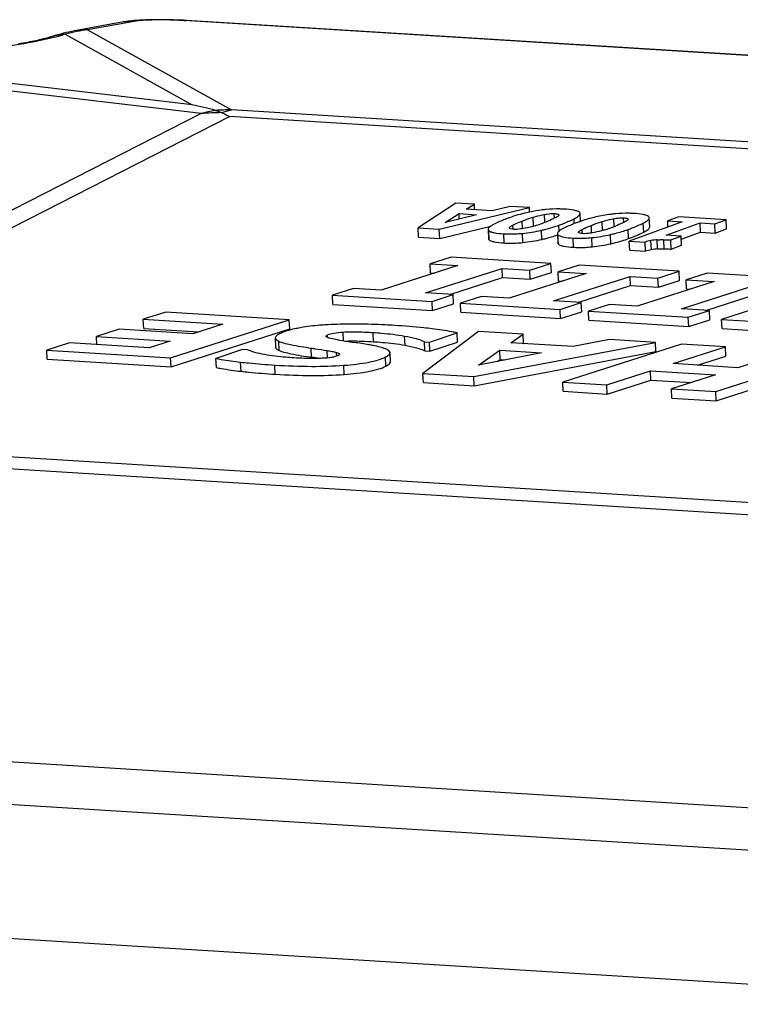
# Model space of a CAD drawing. Header units: millimetres. Extents: x 0 to 420, y 0 to 297.
# Tile 26 of 70: x 199.47 to 203.3, y 61.29 to 66.53. Entities that reach past the tile are written whole.
import ezdxf

# ---------------------------------------------------------------- set-up
doc = ezdxf.new("R2010")
doc.units = ezdxf.units.MM
doc.header["$LTSCALE"] = 23.1
doc.layers.add('COMPONENTS', color=7, linetype='CONTINUOUS')

msp = doc.modelspace()

# ---------------------------------------------------------------- linework, layer by layer
at = {"layer": 'COMPONENTS', "color": 7, "linetype": 'CONTINUOUS'}
for p, q in [((200.07691, 66.51997), (200.07019, 66.51935)), ((200.19565, 66.525), (200.17716, 66.52476)), ((200.21372, 66.52508), (200.19565, 66.525)), ((200.2317, 66.52502), (200.21372, 66.52508)), ((200.24967, 66.52482), (200.2317, 66.52502)), ((200.26776, 66.52449), (200.24967, 66.52482)), ((200.28592, 66.52402), (200.26776, 66.52449)), ((200.30408, 66.52341), (200.28592, 66.52402)), ((200.3222, 66.52266), (200.30408, 66.52341)), ((200.34022, 66.52176), (200.3222, 66.52266)), ((200.35561, 66.52087), (200.34022, 66.52176)), ((211.81185, 65.80736), (200.34251, 66.52007)), ((211.82978, 65.80785), (200.35561, 66.52087)), ((200.07682, 66.5158), (199.83011, 66.47128)), ((199.83011, 66.47128), (200.59521, 66.04537)), ((199.71162, 66.44787), (199.6997, 66.44413)), ((199.71162, 66.44787), (200.38542, 66.07278)), ((200.38542, 66.07278), (198.36585, 66.3105)), ((200.43301, 66.02597), (198.15243, 66.29441)), ((200.43301, 66.02597), (197.07547, 64.31326)), ((200.58502, 66.00983), (197.30049, 64.33436)), ((207.64185, 65.57132), (200.58502, 66.00983)), ((207.80888, 65.59711), (200.59521, 66.04537)), ((201.78672, 65.55067), (201.58602, 65.41838)), ((201.69815, 65.41141), (202.17663, 65.52644)), ((201.88471, 65.54458), (201.78672, 65.55067)), ((201.84164, 65.5177), (201.88471, 65.54458)), ((201.88594, 65.51495), (201.88471, 65.54458)), ((202.07512, 65.53275), (201.97953, 65.50913)), ((202.17663, 65.52644), (202.07512, 65.53275)), ((202.17764, 65.50243), (202.17663, 65.52644)), ((201.72854, 65.44715), (201.80335, 65.49412)), ((201.89578, 65.48838), (201.72854, 65.44715)), ((201.80453, 65.46588), (201.80335, 65.49412)), ((201.80335, 65.49412), (201.89578, 65.48838)), ((201.97953, 65.50913), (201.84164, 65.5177)), ((202.19811, 65.42753), (202.19613, 65.47496)), ((202.25921, 65.44806), (202.25745, 65.49021)), ((202.30995, 65.4699), (202.30892, 65.4945)), ((202.33291, 65.48766), (202.333, 65.48717)), ((202.44762, 65.45283), (202.44587, 65.49475)), ((202.97059, 65.4771), (202.91127, 65.45551)), ((203.22161, 65.4615), (202.97059, 65.4771)), ((201.70018, 65.36266), (201.97178, 65.42795)), ((202.08982, 65.4105), (202.08887, 65.43312)), ((202.13977, 65.41435), (202.13808, 65.45475)), ((202.33502, 65.40186), (202.33372, 65.43296)), ((202.41525, 65.44102), (202.41415, 65.46725)), ((202.50746, 65.3915), (202.50577, 65.4319)), ((202.5658, 65.40469), (202.56382, 65.45211)), ((202.6269, 65.42521), (202.62514, 65.46736)), ((202.67763, 65.44706), (202.67661, 65.47165)), ((202.7006, 65.46481), (202.70068, 65.46432)), ((202.9888, 65.45069), (202.70734, 65.34831)), ((202.78387, 65.39565), (202.78184, 65.4444)), ((202.81559, 65.42315), (202.81356, 65.4719)), ((202.90383, 65.37946), (203.08324, 65.44482)), ((202.91263, 65.42299), (202.91127, 65.45551)), ((202.91127, 65.45551), (202.9888, 65.45069)), ((203.08528, 65.39608), (203.08324, 65.44482)), ((203.08324, 65.44482), (203.16229, 65.43991)), ((203.16229, 65.43991), (203.22161, 65.4615)), ((203.16432, 65.39116), (203.16229, 65.43991)), ((203.22365, 65.41276), (203.22161, 65.4615)), ((201.58806, 65.36963), (201.58602, 65.41838)), ((201.58602, 65.41838), (201.69815, 65.41141)), ((201.58806, 65.36963), (201.70018, 65.36266)), ((201.70018, 65.36266), (201.69815, 65.41141)), ((201.95757, 65.41038), (201.9596, 65.36163)), ((201.96279, 65.35529), (201.96076, 65.40404)), ((202.04316, 65.33833), (202.04112, 65.38708)), ((202.07043, 65.41746), (202.07033, 65.41793)), ((202.14203, 65.34061), (202.13999, 65.38936)), ((202.24245, 65.35714), (202.24041, 65.40589)), ((202.32525, 65.38753), (202.32729, 65.33878)), ((202.33048, 65.33244), (202.32844, 65.38119)), ((202.43812, 65.39461), (202.43802, 65.39508)), ((202.4575, 65.38765), (202.45656, 65.41027)), ((202.61013, 65.33429), (202.6081, 65.38304)), ((202.70344, 65.36136), (202.70141, 65.41011)), ((202.98287, 65.37455), (202.90383, 65.37946)), ((202.92744, 65.35437), (202.98287, 65.37455)), ((202.98491, 65.3258), (202.98287, 65.37455)), ((202.98352, 65.359), (203.08528, 65.39608)), ((203.08528, 65.39608), (203.16432, 65.39116)), ((203.16432, 65.39116), (203.22365, 65.41276)), ((202.41085, 65.31549), (202.40881, 65.36423)), ((202.50971, 65.31776), (202.50768, 65.36651)), ((202.70938, 65.29956), (202.70734, 65.34831)), ((202.70734, 65.34831), (202.79093, 65.34311)), ((202.79297, 65.29437), (202.79093, 65.34311)), ((202.82463, 65.30239), (202.82259, 65.35114)), ((202.85787, 65.30637), (202.85583, 65.35512)), ((202.89259, 65.30703), (202.89055, 65.35578)), ((202.92948, 65.30562), (202.92744, 65.35437)), ((202.92948, 65.30562), (202.98491, 65.3258)), ((202.70938, 65.29956), (202.79297, 65.29437)), ((201.79747, 65.2177), (201.38969, 65.08732)), ((201.7615, 65.26271), (201.64964, 65.22688)), ((201.65167, 65.17813), (201.64964, 65.22688)), ((201.64964, 65.22688), (201.79747, 65.2177)), ((202.29139, 65.22978), (201.7615, 65.26271)), ((202.17952, 65.19395), (202.29139, 65.22978)), ((202.29342, 65.18103), (202.29139, 65.22978)), ((202.44166, 65.22044), (202.32979, 65.18462)), ((202.97154, 65.18752), (202.44166, 65.22044)), ((201.62452, 65.07273), (202.03169, 65.20314)), ((201.65167, 65.17813), (201.67014, 65.17699)), ((202.03373, 65.15439), (202.03169, 65.20314)), ((202.03169, 65.20314), (202.17952, 65.19395)), ((202.47762, 65.17543), (202.06984, 65.04505)), ((202.18156, 65.14521), (202.17952, 65.19395)), ((202.18156, 65.14521), (202.29342, 65.18103)), ((202.30467, 65.03046), (202.71184, 65.16088)), ((202.33183, 65.13587), (202.32979, 65.18462)), ((202.32979, 65.18462), (202.47762, 65.17543)), ((202.71388, 65.11213), (202.71184, 65.16088)), ((202.71184, 65.16088), (202.85968, 65.15169)), ((202.85968, 65.15169), (202.97154, 65.18752)), ((202.97358, 65.13877), (202.97154, 65.18752)), ((203.12181, 65.17818), (203.00994, 65.14235)), ((203.6517, 65.14525), (203.12181, 65.17818)), ((201.75369, 65.0647), (202.03373, 65.15439)), ((202.03373, 65.15439), (202.18156, 65.14521)), ((202.33183, 65.13587), (202.3503, 65.13472)), ((202.43385, 65.02243), (202.71388, 65.11213)), ((202.71388, 65.11213), (202.86171, 65.10294)), ((203.15778, 65.13316), (202.75, 65.00279)), ((202.86171, 65.10294), (202.85968, 65.15169)), ((202.86171, 65.10294), (202.97358, 65.13877)), ((202.98483, 64.98819), (203.392, 65.11861)), ((203.01198, 65.0936), (203.00994, 65.14235)), ((203.00994, 65.14235), (203.15778, 65.13316)), ((201.24186, 65.0965), (201.12999, 65.06068)), ((201.13203, 65.01193), (201.12999, 65.06068)), ((201.12999, 65.06068), (201.66049, 65.02771)), ((201.38969, 65.08732), (201.24186, 65.0965)), ((201.77235, 65.06354), (201.62452, 65.07273)), ((201.66049, 65.02771), (201.77235, 65.06354)), ((201.77439, 65.01479), (201.77235, 65.06354)), ((203.01198, 65.0936), (203.03045, 65.09245)), ((203.114, 64.98017), (203.39403, 65.06986)), ((203.59225, 65.05853), (203.19783, 64.93218)), ((201.13203, 65.01193), (201.66252, 64.97896)), ((201.66252, 64.97896), (201.66049, 65.02771)), ((201.66252, 64.97896), (201.77439, 65.01479)), ((201.92201, 65.05424), (201.81015, 65.01841)), ((201.81218, 64.96966), (201.81015, 65.01841)), ((201.81015, 65.01841), (202.34064, 64.98545)), ((202.06984, 65.04505), (201.92201, 65.05424)), ((202.45251, 65.02127), (202.30467, 65.03046)), ((202.34064, 64.98545), (202.45251, 65.02127)), ((202.45454, 64.97252), (202.45251, 65.02127)), ((202.60216, 65.01197), (202.4903, 64.97615)), ((202.75, 65.00279), (202.60216, 65.01197)), ((200.24499, 64.97091), (200.12592, 64.93245)), ((200.90141, 64.93012), (200.24499, 64.97091)), ((201.81218, 64.96966), (202.34268, 64.9367)), ((202.34268, 64.9367), (202.34064, 64.98545)), ((202.34268, 64.9367), (202.45454, 64.97252)), ((202.49233, 64.9274), (202.4903, 64.97615)), ((202.4903, 64.97615), (203.02079, 64.94318)), ((203.13266, 64.97901), (202.98483, 64.98819)), ((203.02079, 64.94318), (203.13266, 64.97901)), ((203.13469, 64.93026), (203.13266, 64.97901)), ((200.12795, 64.8837), (200.12592, 64.93245)), ((200.12592, 64.93245), (200.54812, 64.90621)), ((200.27112, 64.72801), (200.90141, 64.93012)), ((200.54812, 64.90621), (200.38901, 64.85534)), ((200.90345, 64.88137), (200.90141, 64.93012)), ((202.49233, 64.9274), (203.02283, 64.89443)), ((203.02283, 64.89443), (203.02079, 64.94318)), ((203.02283, 64.89443), (203.13469, 64.93026)), ((203.19986, 64.88343), (203.19783, 64.93218)), ((203.19783, 64.93218), (203.43388, 64.91751)), ((199.99722, 64.87968), (199.87694, 64.8413)), ((200.38901, 64.85534), (199.99722, 64.87968)), ((200.12795, 64.8837), (200.42081, 64.8655)), ((200.27316, 64.67926), (200.90345, 64.88137)), ((201.10487, 64.83604), (201.10431, 64.84945)), ((201.18936, 64.8185), (201.18742, 64.86499)), ((201.34851, 64.81353), (201.34648, 64.86228)), ((201.90704, 64.86763), (201.61135, 64.64473)), ((201.64537, 64.81178), (201.7933, 64.86044)), ((201.79534, 64.81169), (201.7933, 64.86044)), ((202.14309, 64.85296), (201.90704, 64.86763)), ((202.07769, 64.80776), (202.14309, 64.85296)), ((202.14513, 64.80421), (202.14309, 64.85296)), ((203.19986, 64.88343), (203.43591, 64.86876)), ((199.73376, 64.80726), (199.61409, 64.76884)), ((200.15658, 64.78099), (199.73376, 64.80726)), ((199.87874, 64.79825), (199.87694, 64.8413)), ((199.87694, 64.8413), (200.26933, 64.81692)), ((200.26933, 64.81692), (200.15658, 64.78099)), ((200.82626, 64.83275), (200.8283, 64.784)), ((200.84716, 64.76694), (200.84513, 64.81569)), ((201.09722, 64.84131), (201.09711, 64.84202)), ((201.51606, 64.79488), (201.51402, 64.84363)), ((201.62186, 64.76462), (201.61982, 64.81337)), ((201.61982, 64.81337), (201.64537, 64.81178)), ((201.64741, 64.76303), (201.64537, 64.81178)), ((201.64741, 64.76303), (201.79534, 64.81169)), ((201.88147, 64.62794), (202.84636, 64.80926)), ((202.40986, 64.78712), (202.07769, 64.80776)), ((202.14428, 64.80363), (202.14513, 64.80421)), ((202.98446, 64.80068), (202.35356, 64.59861)), ((202.6018, 64.82445), (202.40986, 64.78712)), ((202.84636, 64.80926), (202.6018, 64.82445)), ((202.8484, 64.76051), (202.84636, 64.80926)), ((203.21868, 64.78612), (202.98446, 64.80068)), ((199.61612, 64.72009), (199.61409, 64.76884)), ((199.61409, 64.76884), (200.27112, 64.72801)), ((200.65356, 64.77165), (200.51202, 64.72487)), ((200.6785, 64.7701), (200.65356, 64.77165)), ((201.01994, 64.73082), (201.01791, 64.77956)), ((201.10427, 64.72712), (201.10263, 64.76643)), ((201.15303, 64.73628), (201.15219, 64.75637)), ((201.16885, 64.74752), (201.16884, 64.74792)), ((201.16884, 64.74792), (201.16889, 64.74752)), ((201.43705, 64.75505), (201.43701, 64.75555)), ((201.43908, 64.7063), (201.43705, 64.75505)), ((201.62186, 64.76462), (201.64741, 64.76303)), ((201.8835, 64.57919), (202.8484, 64.76051)), ((201.90588, 64.68913), (202.01913, 64.76814)), ((202.24179, 64.7543), (201.90588, 64.68913)), ((202.02116, 64.71939), (202.01913, 64.76814)), ((202.01913, 64.76814), (202.24179, 64.7543)), ((202.9405, 64.69679), (203.21868, 64.78612)), ((203.16695, 64.54806), (203.79724, 64.75017)), ((203.22072, 64.73737), (203.21868, 64.78612)), ((203.56302, 64.76472), (203.28423, 64.67543)), ((199.61612, 64.72009), (200.27316, 64.67926)), ((200.27316, 64.67926), (200.27112, 64.72801)), ((200.51406, 64.67612), (200.51202, 64.72487)), ((200.64487, 64.65616), (200.64283, 64.70491)), ((200.82643, 64.64051), (200.82439, 64.68926)), ((201.1935, 64.63941), (201.19146, 64.68816)), ((201.41443, 64.68353), (201.4124, 64.73228)), ((202.00549, 64.70846), (202.02116, 64.71939)), ((202.02116, 64.71939), (202.05197, 64.71748)), ((203.28423, 64.67543), (202.9405, 64.69679)), ((203.06939, 64.68878), (203.22072, 64.73737)), ((203.16898, 64.49931), (203.79927, 64.70142)), ((201.61339, 64.59598), (201.61135, 64.64473)), ((201.61135, 64.64473), (201.88147, 64.62794)), ((202.58839, 64.58401), (202.82021, 64.6584)), ((202.82225, 64.60966), (202.82021, 64.6584)), ((202.82021, 64.6584), (203.16455, 64.63701)), ((203.16455, 64.63701), (202.93212, 64.56265)), ((201.61339, 64.59598), (201.8835, 64.57919)), ((201.8835, 64.57919), (201.88147, 64.62794)), ((202.35559, 64.54986), (202.35356, 64.59861)), ((202.35356, 64.59861), (202.58839, 64.58401)), ((202.59042, 64.53527), (202.58839, 64.58401)), ((202.59042, 64.53527), (202.82225, 64.60966)), ((202.82225, 64.60966), (203.03728, 64.59629)), ((202.35559, 64.54986), (202.59042, 64.53527)), ((202.93415, 64.51391), (202.93212, 64.56265)), ((202.93212, 64.56265), (203.16695, 64.54806)), ((203.16898, 64.49931), (203.16695, 64.54806)), ((202.93415, 64.51391), (203.16898, 64.49931)), ((197.30049, 64.33436), (204.35731, 63.89585)), ((197.13464, 64.28011), (204.34831, 63.83184)), ((193.27612, 62.96293), (204.78017, 62.24805)), ((193.1853, 62.74228), (204.68934, 62.02741)), ((205.04795, 61.29143), (192.63237, 62.06294))]:
    msp.add_line(p, q, dxfattribs=at)
for points in [[(200.17716, 66.52476), (200.16787, 66.52457), (200.15852, 66.52435), (200.14918, 66.52407), (200.14005, 66.52375), (200.13117, 66.5234), (200.1225, 66.523), (200.11414, 66.52257), (200.10614, 66.52211), (200.09843, 66.52162), (200.091, 66.5211), (200.08383, 66.52055), (200.07691, 66.51997)], [(199.77133, 66.46789), (199.75955, 66.46569), (199.74505, 66.46278), (199.73054, 66.45965), (199.71603, 66.4563)], [(200.07019, 66.51935), (200.06366, 66.51871), (200.05731, 66.51803), (200.05109, 66.51731), (200.045, 66.51655), (200.03901, 66.51574), (200.0331, 66.51489), (200.02722, 66.51397), (200.02139, 66.513), (199.77133, 66.46789)], [(199.64581, 66.43691), (199.63206, 66.4326), (199.62836, 66.43148), (199.62419, 66.43026), (199.61953, 66.42893), (199.61436, 66.42751), (199.60869, 66.42599), (199.60252, 66.4244), (199.59583, 66.42272), (199.58862, 66.42096), (199.58089, 66.41913), (199.57263, 66.41723), (199.56384, 66.41527), (199.5545, 66.41324), (199.54463, 66.41116), (199.53423, 66.40903), (199.5233, 66.40685), (199.51183, 66.40463), (199.49988, 66.40237), (199.48743, 66.40008), (199.4745, 66.39777), (199.46112, 66.39545)], [(199.71603, 66.4563), (199.7015, 66.45272), (199.68697, 66.44892), (199.67244, 66.44489), (199.65791, 66.44063), (199.64581, 66.43691)]]:
    msp.add_lwpolyline(points, dxfattribs=at)
for centre, radius, start, end in [((199.81478, 66.22604), 0.24572, 86.42249, 100.18544), ((199.96216, 65.49409), 0.98607, 97.69569, 101.08663), ((200.06149, 66.27056), 0.24572, 86.42249, 100.18544), ((199.70625, 66.20166), 0.24256, 91.54675, 107.35522), ((199.71817, 66.2054), 0.24256, 91.54675, 107.35519), ((199.96845, 65.46221), 1.01857, 101.08917, 104.60482), ((198.89214, 59.62955), 6.61401, 75.853313, 76.951553), ((200.73028, 64.88055), 1.18337, 100.79527, 104.54907), ((200.54311, 64.79563), 1.23526, 89.99597, 95.1138), ((200.59242, 64.58095), 1.46443, 89.891, 93.27991), ((202.34122, 64.71227), 0.80692, 102.7828, 109.68177), ((202.36888, 64.59136), 0.93095, 101.85722, 102.79625), ((202.70891, 64.68943), 0.8069, 102.78272, 109.68183), ((201.99094, 66.14526), 0.74705, 286.80899, 291.63899), ((202.35863, 66.1224), 0.74704, 286.80893, 291.63899), ((202.05883, 66.19604), 0.81075, 275.74541, 282.94234), ((202.42651, 66.17319), 0.81075, 275.74542, 282.94234), ((202.06086, 66.14729), 0.81075, 275.74541, 282.94234), ((202.42855, 66.12445), 0.81075, 275.74542, 282.94234), ((202.85759, 65.14651), 0.2076, 99.7053, 108.72927), ((202.879, 65.02102), 0.3349, 93.967, 99.69629), ((202.85946, 65.09841), 0.20693, 99.69065, 108.74392), ((202.88077, 64.97452), 0.33264, 93.9475, 99.71578), ((201.89862, 69.22178), 4.46004, 260.48992, 261.58228), ((201.42673, 64.75445), 0.01034, 6.14086, 13.84596), ((200.36478, 60.15961), 4.61792, 81.31297, 81.84374)]:
    msp.add_arc(centre, radius, start, end, dxfattribs=at)
for points, knots in [([(200.34251, 66.52007), (200.31727, 66.52164), (200.26632, 66.52363), (200.1931, 66.524), (200.12976, 66.52173), (200.09208, 66.51855), (200.07682, 66.5158)], [0, 0, 0, 0, 0.2851338, 0.5747752, 0.8251804, 1, 1, 1, 1]), ([(199.63548, 66.42664), (199.57207, 66.41137), (199.42598, 66.38505), (199.18853, 66.35417), (198.92676, 66.3306), (198.74725, 66.32101), (198.65873, 66.31834)], [0, 0, 0, 0, 0.1988455, 0.4520543, 0.7299853, 1, 1, 1, 1]), ([(199.6997, 66.44413), (199.69493, 66.44263), (199.67368, 66.43623), (199.65219, 66.43066), (199.63548, 66.42664)], [0, 0, 0, 0, 0.2254504, 1, 1, 1, 1]), ([(200.50864, 66.04298), (200.51152, 66.04225), (200.52329, 66.03899), (200.53476, 66.03465), (200.5432, 66.03089)], [0, 0, 0, 0, 0.2434089, 1, 1, 1, 1]), ([(200.5432, 66.03089), (200.5475, 66.0325), (200.56449, 66.03846), (200.58201, 66.04296), (200.59521, 66.04537)], [0, 0, 0, 0, 0.2549668, 1, 1, 1, 1]), ([(200.5432, 66.03089), (200.5467, 66.02933), (200.56087, 66.0228), (200.57474, 66.01559), (200.58502, 66.00983)], [0, 0, 0, 0, 0.2452499, 1, 1, 1, 1]), ([(202.13808, 65.45475), (202.14259, 65.45651), (202.16174, 65.4638), (202.18115, 65.47041), (202.19613, 65.47496)], [0, 0, 0, 0, 0.2360587, 1, 1, 1, 1]), ([(202.26604, 65.51612), (202.25889, 65.51544), (202.22923, 65.51215), (202.19978, 65.5071), (202.1776, 65.50244)], [0, 0, 0, 0, 0.2405212, 1, 1, 1, 1]), ([(202.19613, 65.47496), (202.20076, 65.47637), (202.22099, 65.48227), (202.24151, 65.48716), (202.25745, 65.49021)], [0, 0, 0, 0, 0.2297024, 1, 1, 1, 1]), ([(202.25745, 65.49021), (202.26137, 65.49096), (202.27834, 65.49388), (202.2957, 65.49532), (202.30892, 65.4945)], [0, 0, 0, 0, 0.2311385, 1, 1, 1, 1]), ([(202.36095, 65.518), (202.35328, 65.51848), (202.32164, 65.51975), (202.28991, 65.51839), (202.26604, 65.51612)], [0, 0, 0, 0, 0.2424508, 1, 1, 1, 1]), ([(202.30892, 65.4945), (202.31476, 65.49413), (202.32226, 65.49366), (202.33235, 65.49025), (202.33291, 65.48766)], [0, 0, 0, 0, 0.688526, 1, 1, 1, 1]), ([(202.3305, 65.48257), (202.32845, 65.48048), (202.32301, 65.47676), (202.31731, 65.47363), (202.31413, 65.47201)], [0, 0, 0, 0, 0.4508107, 1, 1, 1, 1]), ([(202.33297, 65.48717), (202.33299, 65.48678), (202.3327, 65.485), (202.33148, 65.48356), (202.3305, 65.48257)], [0, 0, 0, 0, 0.2166533, 1, 1, 1, 1]), ([(202.44201, 65.50152), (202.43891, 65.5041), (202.42965, 65.50829), (202.40268, 65.51492), (202.37879, 65.51689), (202.36095, 65.518)], [0, 0, 0, 0, 0.1448095, 0.3571409, 1, 1, 1, 1]), ([(202.41415, 65.46725), (202.42257, 65.47155), (202.43453, 65.47777), (202.44607, 65.48988), (202.44587, 65.49475)], [0, 0, 0, 0, 0.6599584, 1, 1, 1, 1]), ([(202.44587, 65.49475), (202.44585, 65.49536), (202.44541, 65.498), (202.44357, 65.50021), (202.44201, 65.50152)], [0, 0, 0, 0, 0.2296249, 1, 1, 1, 1]), ([(202.63372, 65.49327), (202.62541, 65.49248), (202.59071, 65.48854), (202.55629, 65.48222), (202.53038, 65.47634)], [0, 0, 0, 0, 0.2390944, 1, 1, 1, 1]), ([(202.72863, 65.49515), (202.72097, 65.49563), (202.68933, 65.4969), (202.6576, 65.49555), (202.63372, 65.49327)], [0, 0, 0, 0, 0.2424515, 1, 1, 1, 1]), ([(202.80969, 65.47867), (202.8066, 65.48125), (202.79734, 65.48544), (202.77036, 65.49207), (202.74648, 65.49404), (202.72863, 65.49515)], [0, 0, 0, 0, 0.1448095, 0.3571409, 1, 1, 1, 1]), ([(202.81356, 65.4719), (202.81353, 65.47251), (202.8131, 65.47515), (202.81126, 65.47736), (202.80969, 65.47867)], [0, 0, 0, 0, 0.2296249, 1, 1, 1, 1]), ([(201.98885, 65.43787), (201.98412, 65.43546), (201.9758, 65.43087), (201.96451, 65.42304), (201.95736, 65.41525), (201.95757, 65.41038)], [0, 0, 0, 0, 0.3722469, 0.6572782, 1, 1, 1, 1]), ([(202.06946, 65.47204), (202.06202, 65.46938), (202.03466, 65.45919), (202.00782, 65.44755), (201.98885, 65.43787)], [0, 0, 0, 0, 0.2705586, 1, 1, 1, 1]), ([(202.07038, 65.41793), (202.07032, 65.41931), (202.07219, 65.42242), (202.07845, 65.42753), (202.0845, 65.43089), (202.08887, 65.43312)], [0, 0, 0, 0, 0.1693566, 0.4007374, 1, 1, 1, 1]), ([(202.08887, 65.43312), (202.09258, 65.43501), (202.1087, 65.44286), (202.12526, 65.44976), (202.13808, 65.45475)], [0, 0, 0, 0, 0.2324554, 1, 1, 1, 1]), ([(202.20697, 65.43013), (202.20214, 65.42867), (202.18084, 65.42247), (202.1592, 65.41737), (202.14231, 65.41446)], [0, 0, 0, 0, 0.2275012, 1, 1, 1, 1]), ([(202.24041, 65.40589), (202.24855, 65.40776), (202.28002, 65.41547), (202.31107, 65.42491), (202.33372, 65.43296)], [0, 0, 0, 0, 0.2579785, 1, 1, 1, 1]), ([(202.31413, 65.47201), (202.3105, 65.47016), (202.29486, 65.46254), (202.27881, 65.45578), (202.26642, 65.45086)], [0, 0, 0, 0, 0.2336021, 1, 1, 1, 1]), ([(202.33372, 65.43296), (202.34097, 65.43554), (202.3683, 65.44569), (202.39503, 65.4575), (202.41415, 65.46725)], [0, 0, 0, 0, 0.2638798, 1, 1, 1, 1]), ([(202.43714, 65.44919), (202.42971, 65.44653), (202.40235, 65.43634), (202.3755, 65.4247), (202.35653, 65.41502)], [0, 0, 0, 0, 0.2705581, 1, 1, 1, 1]), ([(202.45656, 65.41027), (202.46027, 65.41216), (202.47639, 65.42001), (202.49295, 65.42691), (202.50577, 65.4319)], [0, 0, 0, 0, 0.2324552, 1, 1, 1, 1]), ([(202.50577, 65.4319), (202.51028, 65.43366), (202.52943, 65.44095), (202.54884, 65.44756), (202.56382, 65.45211)], [0, 0, 0, 0, 0.2360587, 1, 1, 1, 1]), ([(202.56382, 65.45211), (202.56845, 65.45352), (202.58867, 65.45943), (202.6092, 65.46431), (202.62514, 65.46736)], [0, 0, 0, 0, 0.2297027, 1, 1, 1, 1]), ([(202.62514, 65.46736), (202.62905, 65.46811), (202.64602, 65.47103), (202.66338, 65.47247), (202.67661, 65.47165)], [0, 0, 0, 0, 0.2311385, 1, 1, 1, 1]), ([(202.68181, 65.44916), (202.67819, 65.44731), (202.66255, 65.43969), (202.6465, 65.43293), (202.6341, 65.42801)], [0, 0, 0, 0, 0.2336021, 1, 1, 1, 1]), ([(202.67661, 65.47165), (202.68245, 65.47129), (202.68994, 65.47081), (202.70004, 65.4674), (202.7006, 65.46481)], [0, 0, 0, 0, 0.688526, 1, 1, 1, 1]), ([(202.69819, 65.45972), (202.69613, 65.45763), (202.69069, 65.45391), (202.685, 65.45078), (202.68181, 65.44916)], [0, 0, 0, 0, 0.4508107, 1, 1, 1, 1]), ([(202.70066, 65.46432), (202.70068, 65.46394), (202.70039, 65.46215), (202.69916, 65.46071), (202.69819, 65.45972)], [0, 0, 0, 0, 0.2166533, 1, 1, 1, 1]), ([(202.70141, 65.41011), (202.70865, 65.41269), (202.73598, 65.42285), (202.76272, 65.43465), (202.78184, 65.4444)], [0, 0, 0, 0, 0.2638793, 1, 1, 1, 1]), ([(202.78184, 65.4444), (202.79026, 65.4487), (202.80221, 65.45493), (202.81376, 65.46703), (202.81356, 65.4719)], [0, 0, 0, 0, 0.6599584, 1, 1, 1, 1]), ([(202.78387, 65.39565), (202.79229, 65.39995), (202.80425, 65.40618), (202.8158, 65.41829), (202.81559, 65.42315)], [0, 0, 0, 0, 0.6599584, 1, 1, 1, 1]), ([(201.95757, 65.41038), (201.95764, 65.40865), (201.95865, 65.40626), (201.96027, 65.4045), (201.96076, 65.40404)], [0, 0, 0, 0, 0.7199781, 1, 1, 1, 1]), ([(201.96076, 65.40404), (201.96352, 65.40136), (201.97243, 65.39699), (201.99917, 65.39015), (202.02312, 65.3882), (202.04112, 65.38708)], [0, 0, 0, 0, 0.1390325, 0.3480458, 1, 1, 1, 1]), ([(202.04112, 65.38708), (202.04909, 65.38659), (202.08206, 65.38528), (202.11512, 65.38685), (202.13999, 65.38936)], [0, 0, 0, 0, 0.2420776, 1, 1, 1, 1]), ([(202.09264, 65.41062), (202.08712, 65.41096), (202.07995, 65.41126), (202.07088, 65.41508), (202.07043, 65.41746)], [0, 0, 0, 0, 0.6958228, 1, 1, 1, 1]), ([(202.14231, 65.41446), (202.13846, 65.41379), (202.12205, 65.41124), (202.10533, 65.40983), (202.09264, 65.41062)], [0, 0, 0, 0, 0.2353054, 1, 1, 1, 1]), ([(202.24245, 65.35714), (202.24966, 65.3588), (202.27766, 65.36562), (202.30533, 65.37379), (202.32559, 65.38068)], [0, 0, 0, 0, 0.2570946, 1, 1, 1, 1]), ([(202.35653, 65.41502), (202.35181, 65.41262), (202.34348, 65.40802), (202.3322, 65.4002), (202.32505, 65.39241), (202.32525, 65.38753)], [0, 0, 0, 0, 0.3722472, 0.6572783, 1, 1, 1, 1]), ([(202.32525, 65.38753), (202.32532, 65.38581), (202.32634, 65.38342), (202.32796, 65.38165), (202.32844, 65.38119)], [0, 0, 0, 0, 0.7199784, 1, 1, 1, 1]), ([(202.32844, 65.38119), (202.33121, 65.37851), (202.34012, 65.37414), (202.36686, 65.3673), (202.39081, 65.36535), (202.40881, 65.36423)], [0, 0, 0, 0, 0.1390333, 0.3480474, 1, 1, 1, 1]), ([(202.43806, 65.39508), (202.438, 65.39646), (202.43988, 65.39957), (202.44614, 65.40468), (202.45218, 65.40804), (202.45656, 65.41027)], [0, 0, 0, 0, 0.1693566, 0.4007374, 1, 1, 1, 1]), ([(202.46033, 65.38777), (202.4548, 65.38811), (202.44763, 65.38841), (202.43857, 65.39223), (202.43812, 65.39461)], [0, 0, 0, 0, 0.6958228, 1, 1, 1, 1]), ([(202.51, 65.39161), (202.50614, 65.39094), (202.48973, 65.38839), (202.47301, 65.38698), (202.46033, 65.38777)], [0, 0, 0, 0, 0.2353055, 1, 1, 1, 1]), ([(202.57466, 65.40728), (202.56983, 65.40582), (202.54853, 65.39962), (202.52689, 65.39452), (202.51, 65.39161)], [0, 0, 0, 0, 0.2275017, 1, 1, 1, 1]), ([(202.6081, 65.38304), (202.61624, 65.38492), (202.64771, 65.39263), (202.67876, 65.40206), (202.70141, 65.41011)], [0, 0, 0, 0, 0.2579787, 1, 1, 1, 1]), ([(202.70344, 65.36136), (202.71069, 65.36394), (202.73802, 65.3741), (202.76475, 65.3859), (202.78387, 65.39565)], [0, 0, 0, 0, 0.2638793, 1, 1, 1, 1]), ([(201.9596, 65.36163), (201.95967, 65.3599), (201.96069, 65.35752), (201.96231, 65.35575), (201.96279, 65.35529)], [0, 0, 0, 0, 0.7199781, 1, 1, 1, 1]), ([(201.96279, 65.35529), (201.96555, 65.35261), (201.97447, 65.34824), (202.00121, 65.3414), (202.02516, 65.33945), (202.04316, 65.33833)], [0, 0, 0, 0, 0.1390325, 0.3480458, 1, 1, 1, 1]), ([(202.04316, 65.33833), (202.05113, 65.33784), (202.08409, 65.33653), (202.11715, 65.3381), (202.14203, 65.34061)], [0, 0, 0, 0, 0.2420776, 1, 1, 1, 1]), ([(202.32729, 65.33878), (202.32736, 65.33706), (202.32838, 65.33467), (202.32999, 65.33291), (202.33048, 65.33244)], [0, 0, 0, 0, 0.7199784, 1, 1, 1, 1]), ([(202.33048, 65.33244), (202.33324, 65.32976), (202.34215, 65.32539), (202.36889, 65.31855), (202.39284, 65.3166), (202.41085, 65.31549)], [0, 0, 0, 0, 0.1390333, 0.3480474, 1, 1, 1, 1]), ([(202.40881, 65.36423), (202.41678, 65.36374), (202.44975, 65.36243), (202.4828, 65.364), (202.50768, 65.36651)], [0, 0, 0, 0, 0.2420778, 1, 1, 1, 1]), ([(202.41085, 65.31549), (202.41881, 65.31499), (202.45178, 65.31368), (202.48484, 65.31525), (202.50971, 65.31776)], [0, 0, 0, 0, 0.2420778, 1, 1, 1, 1]), ([(202.61013, 65.33429), (202.61828, 65.33617), (202.64974, 65.34388), (202.68079, 65.35331), (202.70344, 65.36136)], [0, 0, 0, 0, 0.2579787, 1, 1, 1, 1]), ([(202.85583, 65.35512), (202.86454, 65.35571), (202.87613, 65.35596), (202.8877, 65.35583), (202.89055, 65.35578)], [0, 0, 0, 0, 0.7538839, 1, 1, 1, 1]), ([(202.89055, 65.35578), (202.8937, 65.35572), (202.906, 65.35545), (202.9183, 65.35494), (202.92744, 65.35437)], [0, 0, 0, 0, 0.2555939, 1, 1, 1, 1]), ([(202.85787, 65.30637), (202.86054, 65.30655), (202.8721, 65.30717), (202.88369, 65.30718), (202.89259, 65.30703)], [0, 0, 0, 0, 0.2314666, 1, 1, 1, 1]), ([(202.89259, 65.30703), (202.89581, 65.30697), (202.90812, 65.3067), (202.92042, 65.30618), (202.92948, 65.30562)], [0, 0, 0, 0, 0.262201, 1, 1, 1, 1]), ([(201.09081, 64.90256), (201.07797, 64.90176), (201.03033, 64.89817), (200.98285, 64.89207), (200.94856, 64.88553)], [0, 0, 0, 0, 0.2692913, 1, 1, 1, 1]), ([(201.26557, 64.90699), (201.25061, 64.90712), (201.19233, 64.90717), (201.13404, 64.90528), (201.09081, 64.90256)], [0, 0, 0, 0, 0.2566349, 1, 1, 1, 1]), ([(201.46146, 64.89969), (201.44437, 64.90075), (201.37913, 64.90443), (201.31379, 64.90656), (201.26557, 64.90699)], [0, 0, 0, 0, 0.2620097, 1, 1, 1, 1]), ([(201.65956, 64.88203), (201.64524, 64.88386), (201.57936, 64.89146), (201.51322, 64.89647), (201.46146, 64.89969)], [0, 0, 0, 0, 0.2178442, 1, 1, 1, 1]), ([(200.84893, 64.85495), (200.84548, 64.85319), (200.8394, 64.84974), (200.83077, 64.84341), (200.82609, 64.83677), (200.82626, 64.83275)], [0, 0, 0, 0, 0.354734, 0.6322051, 1, 1, 1, 1]), ([(200.90501, 64.8756), (200.89967, 64.87414), (200.88054, 64.86856), (200.86175, 64.8615), (200.84893, 64.85495)], [0, 0, 0, 0, 0.2778315, 1, 1, 1, 1]), ([(200.94856, 64.88553), (200.94471, 64.8848), (200.9301, 64.88189), (200.9156, 64.87848), (200.90501, 64.8756)], [0, 0, 0, 0, 0.2633129, 1, 1, 1, 1]), ([(201.09711, 64.84202), (201.09709, 64.84265), (201.09808, 64.84624), (201.1017, 64.84812), (201.10431, 64.84945)], [0, 0, 0, 0, 0.1780652, 1, 1, 1, 1]), ([(201.10431, 64.84945), (201.11468, 64.85474), (201.14271, 64.86135), (201.17079, 64.864), (201.18742, 64.86499)], [0, 0, 0, 0, 0.4112924, 1, 1, 1, 1]), ([(201.18742, 64.86499), (201.21464, 64.86663), (201.26777, 64.86647), (201.32075, 64.86387), (201.34648, 64.86228)], [0, 0, 0, 0, 0.5140299, 1, 1, 1, 1]), ([(201.34648, 64.86228), (201.36165, 64.86133), (201.4177, 64.85728), (201.47367, 64.8509), (201.51402, 64.84363)], [0, 0, 0, 0, 0.2704971, 1, 1, 1, 1]), ([(201.7933, 64.86044), (201.78408, 64.86244), (201.73977, 64.87119), (201.69501, 64.87752), (201.65956, 64.88203)], [0, 0, 0, 0, 0.2088988, 1, 1, 1, 1]), ([(200.82626, 64.83275), (200.8264, 64.82939), (200.83219, 64.82144), (200.84016, 64.81782), (200.84513, 64.81569)], [0, 0, 0, 0, 0.3837921, 1, 1, 1, 1]), ([(200.84513, 64.81569), (200.85346, 64.81212), (200.87445, 64.80563), (200.93188, 64.79246), (200.98123, 64.78483), (201.01791, 64.77956)], [0, 0, 0, 0, 0.1538572, 0.3713366, 1, 1, 1, 1]), ([(201.11391, 64.83304), (201.1102, 64.8341), (201.10503, 64.83573), (201.09948, 64.83852), (201.09746, 64.84033), (201.09722, 64.84131)], [0, 0, 0, 0, 0.6106137, 0.8417164, 1, 1, 1, 1]), ([(201.16173, 64.82304), (201.15741, 64.82376), (201.14137, 64.82658), (201.12536, 64.82976), (201.11391, 64.83304)], [0, 0, 0, 0, 0.2689549, 1, 1, 1, 1]), ([(201.20005, 64.81679), (201.21037, 64.81723), (201.25988, 64.81824), (201.3094, 64.81596), (201.34851, 64.81353)], [0, 0, 0, 0, 0.20859, 1, 1, 1, 1]), ([(201.34658, 64.79299), (201.33911, 64.79445), (201.30559, 64.80066), (201.27191, 64.80591), (201.24572, 64.80979)], [0, 0, 0, 0, 0.2233766, 1, 1, 1, 1]), ([(201.41246, 64.77541), (201.40334, 64.77902), (201.38151, 64.78563), (201.35928, 64.79051), (201.34658, 64.79299)], [0, 0, 0, 0, 0.4313611, 1, 1, 1, 1]), ([(201.34851, 64.81353), (201.36423, 64.81255), (201.42028, 64.80848), (201.47623, 64.80206), (201.51606, 64.79488)], [0, 0, 0, 0, 0.2801366, 1, 1, 1, 1]), ([(201.51402, 64.84363), (201.53445, 64.83994), (201.5704, 64.83226), (201.60549, 64.82048), (201.61982, 64.81337)], [0, 0, 0, 0, 0.5646918, 1, 1, 1, 1]), ([(201.51606, 64.79488), (201.53679, 64.79114), (201.57274, 64.78345), (201.6078, 64.77159), (201.62186, 64.76462)], [0, 0, 0, 0, 0.5731334, 1, 1, 1, 1]), ([(200.77013, 64.74513), (200.75271, 64.74833), (200.72173, 64.75485), (200.69114, 64.76407), (200.6785, 64.7701)], [0, 0, 0, 0, 0.5583321, 1, 1, 1, 1]), ([(200.92538, 64.72754), (200.91127, 64.72842), (200.85932, 64.73221), (200.80746, 64.73827), (200.77013, 64.74513)], [0, 0, 0, 0, 0.2713282, 1, 1, 1, 1]), ([(200.8283, 64.784), (200.82844, 64.78064), (200.83423, 64.7727), (200.8422, 64.76907), (200.84716, 64.76694)], [0, 0, 0, 0, 0.3837921, 1, 1, 1, 1]), ([(200.84716, 64.76694), (200.8555, 64.76337), (200.87648, 64.75688), (200.93392, 64.74372), (200.98327, 64.73608), (201.01994, 64.73082)], [0, 0, 0, 0, 0.1538572, 0.3713366, 1, 1, 1, 1]), ([(201.01791, 64.77956), (201.02512, 64.77853), (201.0534, 64.77441), (201.08165, 64.77006), (201.10263, 64.76643)], [0, 0, 0, 0, 0.2550467, 1, 1, 1, 1]), ([(201.10263, 64.76643), (201.11132, 64.76493), (201.1279, 64.76192), (201.14446, 64.7586), (201.15219, 64.75637)], [0, 0, 0, 0, 0.5231602, 1, 1, 1, 1]), ([(201.15219, 64.75637), (201.15595, 64.75529), (201.16115, 64.75363), (201.16672, 64.75079), (201.16865, 64.74889), (201.16884, 64.74792)], [0, 0, 0, 0, 0.6149072, 0.8445085, 1, 1, 1, 1]), ([(201.16655, 64.74353), (201.1661, 64.74313), (201.16393, 64.74141), (201.16149, 64.74006), (201.15956, 64.73908)], [0, 0, 0, 0, 0.216758, 1, 1, 1, 1]), ([(201.16888, 64.74752), (201.16889, 64.74719), (201.16865, 64.7456), (201.16748, 64.74435), (201.16655, 64.74353)], [0, 0, 0, 0, 0.2117192, 1, 1, 1, 1]), ([(201.4124, 64.73228), (201.41611, 64.73417), (201.42267, 64.73784), (201.43181, 64.74429), (201.43722, 64.75095), (201.43705, 64.75505)], [0, 0, 0, 0, 0.362268, 0.6436961, 1, 1, 1, 1]), ([(201.43677, 64.75692), (201.43582, 64.76079), (201.42788, 64.76892), (201.41844, 64.77305), (201.41246, 64.77541)], [0, 0, 0, 0, 0.382878, 1, 1, 1, 1]), ([(200.51202, 64.72487), (200.52087, 64.72301), (200.56422, 64.71475), (200.60799, 64.70894), (200.64283, 64.70491)], [0, 0, 0, 0, 0.2050057, 1, 1, 1, 1]), ([(200.64283, 64.70491), (200.65681, 64.7033), (200.71721, 64.69681), (200.7778, 64.69215), (200.82439, 64.68926)], [0, 0, 0, 0, 0.2315718, 1, 1, 1, 1]), ([(200.82439, 64.68926), (200.88971, 64.6852), (201.01211, 64.68053), (201.13463, 64.68392), (201.19146, 64.68816)], [0, 0, 0, 0, 0.5345519, 1, 1, 1, 1]), ([(201.07685, 64.72516), (201.06376, 64.72449), (201.01324, 64.72322), (200.96271, 64.72522), (200.92538, 64.72754)], [0, 0, 0, 0, 0.2595548, 1, 1, 1, 1]), ([(201.15956, 64.73908), (201.15514, 64.73682), (201.1439, 64.73305), (201.11631, 64.72772), (201.09316, 64.72599), (201.07685, 64.72516)], [0, 0, 0, 0, 0.1764095, 0.4187073, 1, 1, 1, 1]), ([(201.19146, 64.68816), (201.23643, 64.69151), (201.29835, 64.69798), (201.37183, 64.71546), (201.40042, 64.72617), (201.4124, 64.73228)], [0, 0, 0, 0, 0.5976196, 0.8218553, 1, 1, 1, 1]), ([(201.41443, 64.68353), (201.41815, 64.68542), (201.4247, 64.68909), (201.43384, 64.69555), (201.43925, 64.7022), (201.43908, 64.7063)], [0, 0, 0, 0, 0.3622681, 0.6436962, 1, 1, 1, 1]), ([(200.51406, 64.67612), (200.52291, 64.67426), (200.56625, 64.666), (200.61003, 64.66019), (200.64487, 64.65616)], [0, 0, 0, 0, 0.2050057, 1, 1, 1, 1]), ([(200.64487, 64.65616), (200.65884, 64.65455), (200.71925, 64.64806), (200.77984, 64.6434), (200.82643, 64.64051)], [0, 0, 0, 0, 0.2315718, 1, 1, 1, 1]), ([(200.82643, 64.64051), (200.89174, 64.63645), (201.01415, 64.63178), (201.13667, 64.63517), (201.1935, 64.63941)], [0, 0, 0, 0, 0.5345519, 1, 1, 1, 1]), ([(201.1935, 64.63941), (201.23846, 64.64276), (201.30039, 64.64923), (201.37386, 64.66672), (201.40246, 64.67742), (201.41443, 64.68353)], [0, 0, 0, 0, 0.5976196, 0.8218553, 1, 1, 1, 1])]:
    msp.add_open_spline(points, degree=3, knots=knots, dxfattribs=at)
msp.add_open_spline([(200.34251, 66.52007), (200.34681, 66.52086), (200.35124, 66.52114), (200.35561, 66.52087)], degree=3, dxfattribs=at)

doc.saveas('drawing.dxf')
